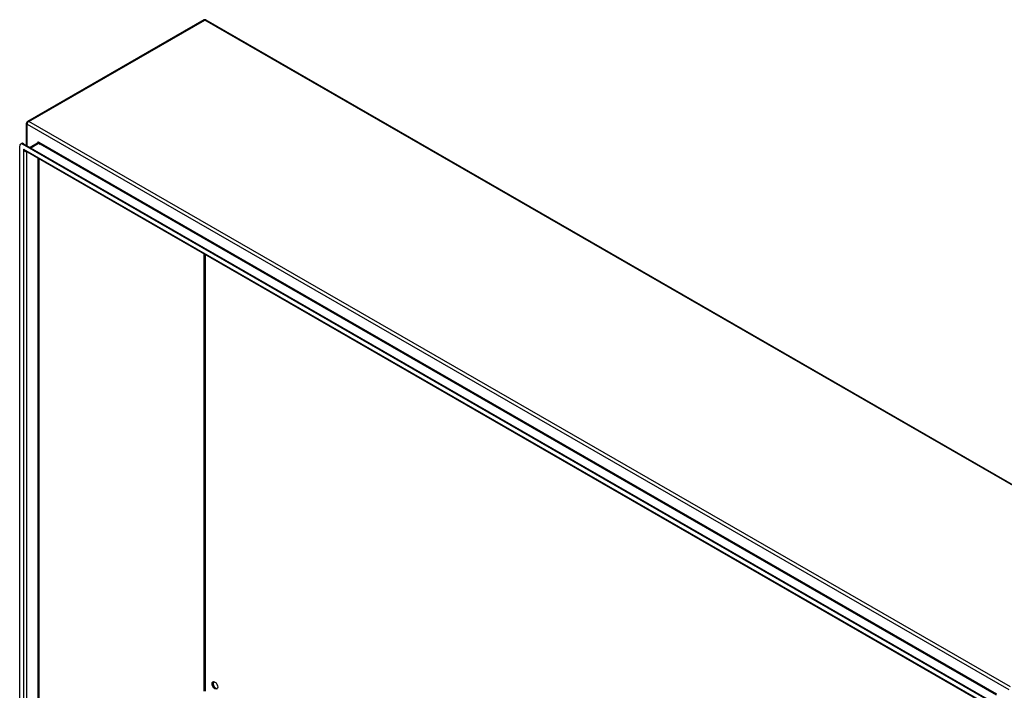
# Model space of a CAD drawing. Header units: inches. Extents: x 24 to 669, y 73 to 311.
# Tile 101 of 149: x 567 to 614, y 279 to 311. Entities that reach past the tile are written whole.
import ezdxf

# ---------------------------------------------------------------- set-up
doc = ezdxf.new("R2010")
doc.units = ezdxf.units.IN
doc.header["$MEASUREMENT"] = 0
doc.layers.add('Visible Edges(ANSI)', color=7, linetype='Continuous', lineweight=25)
doc.layers.add('Visible Tangent Edges(ANSI)', color=7, linetype='Continuous', lineweight=25)

msp = doc.modelspace()

# ---------------------------------------------------------------- linework, layer by layer
at = {"layer": 'Visible Edges(ANSI)'}
for p, q in [((575.879, 310.609), (567.533, 305.803)), ((575.977, 310.609), (622.506, 283.814)), ((567.484, 304.665), (567.484, 305.717)), ((567.198, 304.728), (567.246, 304.755)), ((568.006, 304.772), (567.652, 304.569)), ((567.157, 273.912), (567.157, 304.637)), ((612.963, 278.42), (567.296, 304.718)), ((567.344, 304.746), (613.011, 278.448)), ((612.877, 278.227), (567.423, 304.402)), ((568.062, 304.034), (568.062, 274.291))]:
    msp.add_line(p, q, dxfattribs=at)
for centre, start, end in [((575.928, 310.523), 60.064, 119.936), ((567.583, 305.717), 119.936, 180)]:
    msp.add_arc(centre, 0.099, start, end, dxfattribs=at)
for centre, major_axis, start_param, end_param in [((567.344, 304.585), (-0.098, 0.171), 5.499721, 6.283185), ((567.296, 304.557), (-0.098, 0.171), 5.499721, 7.070517), ((576.458, 279.108), (-0.097, 0.169), 0.24866, 2.892933)]:
    msp.add_ellipse(centre, major_axis=major_axis, ratio=0.578093, start_param=start_param, end_param=end_param, dxfattribs=at)
msp.add_ellipse((576.41, 279.08), major_axis=(-0.097, 0.169), ratio=0.578093, dxfattribs=at)
at = {"layer": 'Visible Tangent Edges(ANSI)'}
for p, q in [((567.583, 305.798), (575.928, 310.604)), ((622.457, 283.809), (575.928, 310.604)), ((614.112, 279.004), (567.583, 305.798)), ((567.513, 305.677), (614.042, 278.883)), ((567.513, 304.648), (567.513, 305.677)), ((567.681, 304.552), (568.055, 304.768)), ((568.055, 304.768), (568.127, 304.726)), ((613.477, 278.661), (568.077, 304.806)), ((567.296, 304.718), (567.344, 304.746)), ((567.337, 304.485), (612.921, 278.235)), ((567.337, 304.485), (567.337, 273.855)), ((567.477, 304.371), (567.477, 273.962)), ((613.455, 278.623), (568.127, 304.726)), ((568.033, 274.282), (568.033, 304.051)), ((575.906, 278.813), (575.906, 299.517)), ((575.95, 299.492), (575.95, 278.813))]:
    msp.add_line(p, q, dxfattribs=at)
for centre, major_axis, ratio, start_param, end_param in [((575.928, 310.523), (-0.0494, 0.0858), 0.578093, 5.499721, 6.283185), ((575.928, 310.523), (0.0494, 0.0858), 0.578093, 0, 0.783464), ((567.583, 305.717), (-0.099, 0), 0.575862, 0, 0.785398), ((567.583, 305.717), (-0.0494, -0.0858), 0.578093, 3.925057, 5.495853), ((567.583, 305.717), (-0.0494, 0.0858), 0.578093, 5.499721, 6.283185), ((568.077, 304.699), (-0.065, 0.113), 0.578093, 5.499721, 6.988298), ((568.055, 304.687), (-0.0494, 0.0858), 0.578093, 5.499721, 6.283185), ((568.055, 304.793), (0.0155, 0.0269), 0.578093, 3.925057, 5.495853), ((567.407, 304.526), (0.095, -0.132), 0.494861, 4.660263, 5.447595), ((567.407, 304.526), (0.066, -0.148), 0.494835, 4.763011, 6.227417)]:
    msp.add_ellipse(centre, major_axis=major_axis, ratio=ratio, start_param=start_param, end_param=end_param, dxfattribs=at)

doc.saveas('drawing.dxf')
